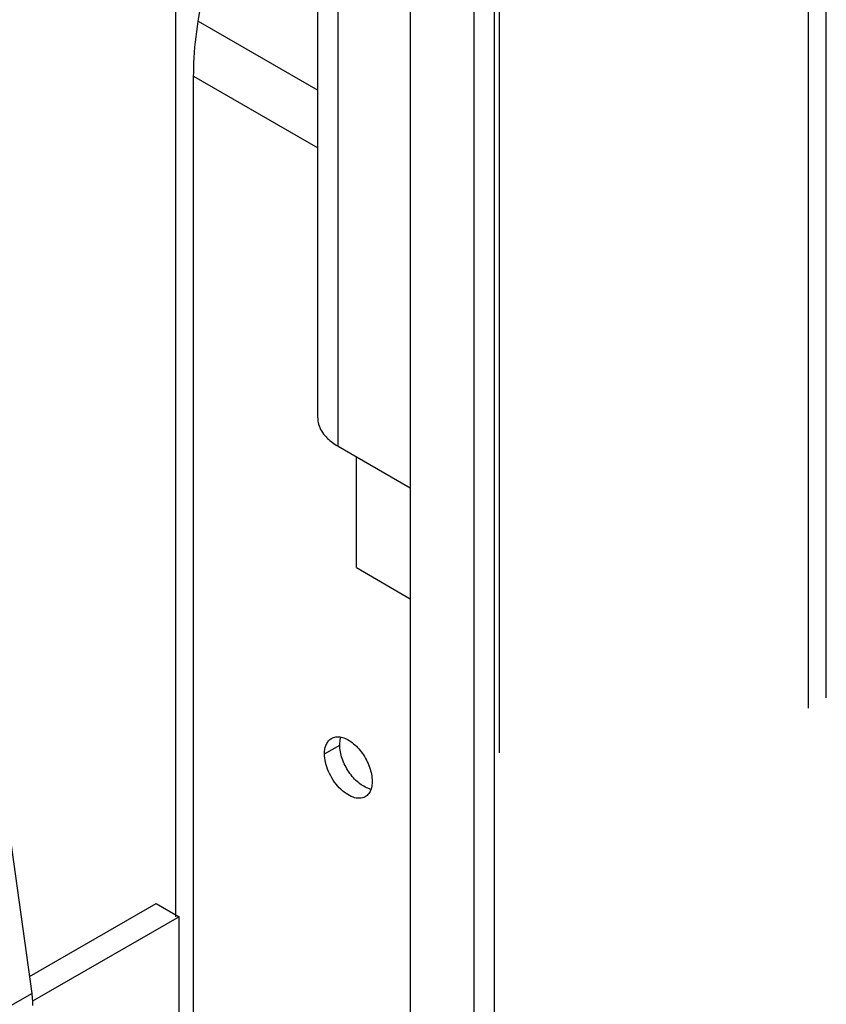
# Model space of a CAD drawing. Header units: inches. Extents: x 6 to 353, y 6 to 228.
# Tile 240 of 256: x 331.26 to 332.75, y 159.02 to 160.85. Entities that reach past the tile are written whole.
import ezdxf

# ---------------------------------------------------------------- set-up
doc = ezdxf.new("R2010")
doc.units = ezdxf.units.IN
doc.header["$LTSCALE"] = 19.946667
doc.header["$MEASUREMENT"] = 0
doc.linetypes.add('HIDDEN', pattern=[0.2, 0.1, -0.1])
doc.layers.get('0').update_dxf_attribs({"linetype": 'CONTINUOUS'})
doc.layers.add('03_ALL_AXES', color=7, linetype='CONTINUOUS')
doc.layers.add('DEFAULT_2', color=7, linetype='HIDDEN')

msp = doc.modelspace()

# ---------------------------------------------------------------- linework, layer by layer
at = {"color": 7, "linetype": 'Continuous'}
for p, q in [((331.9798, 193.7864), (331.9798, 144.136)), ((332.0983, 143.5273), (332.0983, 193.6067)), ((332.1361, 143.4747), (332.1361, 193.5875)), ((331.8083, 160.1065), (331.8083, 184.7965)), ((331.8461, 160.0538), (331.8461, 184.7443)), ((331.5448, 159.1805), (331.5448, 161.0856)), ((331.5866, 160.843), (331.6062, 160.9652)), ((331.5866, 160.843), (331.8083, 160.715)), ((331.5781, 160.7407), (331.8083, 160.6078)), ((331.5781, 158.6113), (331.5781, 160.7407)), ((331.8461, 160.0538), (331.9798, 159.9766)), ((331.88, 159.8285), (331.88, 160.0342)), ((331.88, 159.8285), (331.9798, 159.7708)), ((331.2372, 159.3312), (331.2777, 159.038)), ((331.2734, 159.0692), (331.5088, 159.205)), ((331.5088, 159.205), (331.5512, 159.1805)), ((331.5512, 159.1805), (331.2789, 159.0234)), ((331.5512, 158.5958), (331.5512, 159.1805)), ((319.4689, 152.2203), (331.2777, 159.038))]:
    msp.add_line(p, q, dxfattribs=at)
for points, knots in [([(331.5781, 160.7407), (331.5781, 160.749), (331.5788, 160.7832), (331.5825, 160.8173), (331.5866, 160.843)], [0, 0, 0, 0, 0.241578, 1, 1, 1, 1]), ([(331.8083, 160.1065), (331.8083, 160.1037), (331.8094, 160.0918), (331.8155, 160.0808), (331.8213, 160.0739)], [0, 0, 0, 0, 0.237789, 1, 1, 1, 1]), ([(331.8213, 160.0739), (331.8229, 160.072), (331.8302, 160.0642), (331.839, 160.0579), (331.8461, 160.0538)], [0, 0, 0, 0, 0.233799, 1, 1, 1, 1]), ([(331.2777, 159.038), (331.278, 159.0361), (331.2788, 159.0287), (331.2791, 159.0212), (331.2789, 159.0157)], [0, 0, 0, 0, 0.259249, 1, 1, 1, 1])]:
    msp.add_open_spline(points, degree=3, knots=knots, dxfattribs=at)
at = {"layer": '03_ALL_AXES', "color": 7, "linetype": 'Continuous'}
msp.add_line((331.821, 159.4829), (331.8492, 159.4992), dxfattribs=at)
msp.add_arc((331.9144, 159.4535), 0.0369, 253.8314, 258.628, dxfattribs=at)
for points, knots in [([(331.821, 159.4829), (331.821, 159.486), (331.8214, 159.492), (331.8239, 159.5003), (331.828, 159.507), (331.8318, 159.5103), (331.8339, 159.5115)], [0, 0, 0, 0, 0.28954, 0.549112, 0.782257, 1, 1, 1, 1]), ([(331.8339, 159.5115), (331.8364, 159.5129), (331.8423, 159.5148), (331.8484, 159.5144), (331.8514, 159.5138)], [0, 0, 0, 0, 0.476715, 1, 1, 1, 1]), ([(331.8492, 159.4992), (331.8492, 159.5005), (331.8494, 159.5054), (331.8503, 159.5103), (331.8514, 159.5138)], [0, 0, 0, 0, 0.266285, 1, 1, 1, 1]), ([(331.8514, 159.5138), (331.8589, 159.5123), (331.8743, 159.5038), (331.8924, 159.484), (331.9054, 159.4591), (331.9093, 159.4406), (331.9093, 159.4318)], [0, 0, 0, 0, 0.215473, 0.476692, 0.751175, 1, 1, 1, 1]), ([(331.9042, 159.418), (331.8969, 159.4201), (331.8823, 159.429), (331.8651, 159.4488), (331.8529, 159.4729), (331.8492, 159.4907), (331.8492, 159.4992)], [0, 0, 0, 0, 0.220634, 0.482448, 0.754117, 1, 1, 1, 1]), ([(331.8964, 159.4032), (331.8933, 159.4014), (331.8854, 159.3994), (331.8728, 159.4019), (331.8599, 159.409), (331.8475, 159.4199), (331.8366, 159.4339), (331.828, 159.4498), (331.8225, 159.4663), (331.821, 159.4775), (331.821, 159.4829)], [0, 0, 0, 0, 0.086936, 0.186407, 0.303797, 0.437611, 0.582116, 0.729425, 0.871188, 1, 1, 1, 1]), ([(331.9072, 159.4172), (331.9062, 159.4143), (331.9035, 159.4088), (331.8989, 159.4046), (331.8964, 159.4032)], [0, 0, 0, 0, 0.523383, 1, 1, 1, 1]), ([(331.9093, 159.4318), (331.9093, 159.4305), (331.9092, 159.4256), (331.9083, 159.4207), (331.9072, 159.4172)], [0, 0, 0, 0, 0.266284, 1, 1, 1, 1])]:
    msp.add_open_spline(points, degree=3, knots=knots, dxfattribs=at)
at = {"layer": 'DEFAULT_2', "color": 7, "linetype": 'HIDDEN'}
for p, q in [((332.752, 143.6294), (332.752, 193.7422)), ((332.7187, 143.6102), (332.7187, 193.723)), ((332.1453, 143.5273), (332.1453, 193.6402))]:
    msp.add_line(p, q, dxfattribs=at)

doc.saveas('drawing.dxf')
